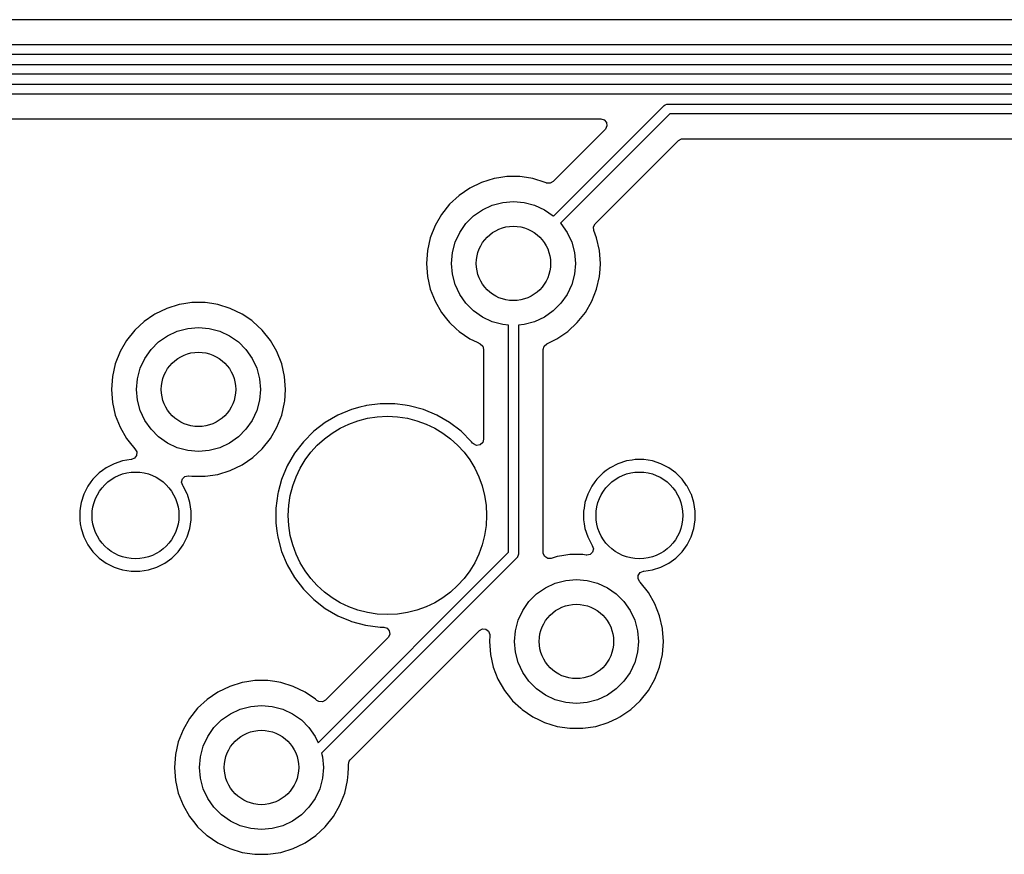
# Model space of a CAD drawing. Extents: x 98 to 223, y -135 to -41.
# Tile 18 of 22: x 157 to 177, y -81 to -64. Entities that reach past the tile are written whole.
import ezdxf

# ---------------------------------------------------------------- set-up
doc = ezdxf.new("R2010")
doc.units = 0
doc.layers.add('BLACK', color=7, linetype='CONTINUOUS')

msp = doc.modelspace()

# ---------------------------------------------------------------- linework, layer by layer
at = {"layer": 'BLACK', "linetype": 'CONTINUOUS'}
for p, q in [((179.488679, -64.143249), (151.145314, -64.143249)), ((150.886639, -64.643749), (186.901874, -64.643749)), ((186.860452, -64.843749), (150.845217, -64.843749)), ((149.436889, -65.043749), (186.676935, -65.043749)), ((186.635513, -65.243749), (149.395467, -65.243749)), ((148.92892, -65.443749), (186.511249, -65.443749)), ((186.469827, -65.643749), (148.887499, -65.643749)), ((167.497309, -68.105018), (169.72929, -65.873038)), ((169.72929, -65.873038), (169.744444, -65.860602)), ((169.744444, -65.860602), (169.780492, -65.84567)), ((169.780492, -65.84567), (169.800001, -65.843749)), ((169.800001, -65.843749), (186.345563, -65.843749)), ((169.841423, -66.043749), (167.638731, -68.24644)), ((186.304141, -66.043749), (169.841423, -66.043749)), ((148.974169, -66.144249), (168.450904, -66.144249)), ((168.450904, -66.144249), (168.517943, -66.163934)), ((168.517943, -66.163934), (168.563698, -66.216738)), ((168.573642, -66.285896), (168.544617, -66.349452)), ((168.563698, -66.216738), (168.573642, -66.285896)), ((168.538585, -66.35593), (167.487895, -67.406618)), ((168.544617, -66.349452), (168.538585, -66.35593)), ((168.334674, -68.258309), (170.012417, -66.580568)), ((170.012417, -66.580568), (170.07374, -66.547083)), ((170.07374, -66.547083), (170.100098, -66.544249)), ((170.100098, -66.544249), (186.045466, -66.544249)), ((166.046173, -67.422188), (165.809803, -67.536017)), ((166.296876, -67.344856), (166.046173, -67.422188)), ((166.296882, -67.344855), (166.296876, -67.344856)), ((166.296885, -67.344854), (166.296882, -67.344855)), ((166.394747, -67.330103), (166.296885, -67.344854)), ((166.556312, -67.30575), (166.394747, -67.330103)), ((166.556318, -67.30575), (166.556312, -67.30575)), ((166.818682, -67.30575), (166.556318, -67.30575)), ((166.818687, -67.30575), (166.818682, -67.30575)), ((166.953323, -67.326044), (166.818687, -67.30575)), ((167.078115, -67.344854), (166.953323, -67.326044)), ((167.078119, -67.344855), (167.078115, -67.344854)), ((167.078123, -67.344856), (167.078119, -67.344855)), ((167.328824, -67.422187), (167.078123, -67.344856)), ((167.346416, -67.430659), (167.328824, -67.422187)), ((167.35688, -67.435119), (167.346416, -67.430659)), ((167.426572, -67.440103), (167.35688, -67.435119)), ((167.487895, -67.406618), (167.426572, -67.440103)), ((165.59302, -67.683817), (165.400698, -67.862264)), ((165.809802, -67.536018), (165.59302, -67.683817)), ((165.809803, -67.536017), (165.809802, -67.536018)), ((165.400698, -67.862264), (165.237114, -68.067393)), ((166.0625, -67.973718), (166.259975, -67.881634)), ((166.259975, -67.881634), (166.47044, -67.82524)), ((166.47044, -67.82524), (166.6875, -67.80625)), ((166.6875, -67.80625), (166.90456, -67.82524)), ((166.90456, -67.82524), (167.115025, -67.881634)), ((167.115025, -67.881634), (167.3125, -67.973718)), ((165.237114, -68.067393), (165.105932, -68.294606)), ((165.884015, -68.098694), (166.0625, -67.973718)), ((167.3125, -67.973718), (167.490985, -68.098694)), ((165.604968, -68.43125), (165.729944, -68.252765)), ((165.729944, -68.252765), (165.884015, -68.098694)), ((167.490985, -68.098694), (167.497309, -68.105018)), ((167.638731, -68.24644), (167.645056, -68.252765)), ((167.645056, -68.252765), (167.770032, -68.43125)), ((168.30082, -68.321634), (168.333258, -68.25975)), ((168.333258, -68.25975), (168.334674, -68.258309)), ((165.105932, -68.294606), (165.010082, -68.538828)), ((165.512884, -68.628725), (165.604968, -68.43125)), ((167.770032, -68.43125), (167.862116, -68.628725)), ((168.306988, -68.391226), (168.30082, -68.321634)), ((168.36492, -68.538834), (168.306988, -68.391226)), ((165.010076, -68.538847), (164.951697, -68.794624)), ((165.010082, -68.538828), (165.010076, -68.538847)), ((165.45649, -68.83919), (165.512884, -68.628725)), ((167.862116, -68.628725), (167.91851, -68.83919)), ((168.423302, -68.79462), (168.36492, -68.538834)), ((164.951696, -68.794629), (164.932092, -69.056245)), ((164.951697, -68.794624), (164.951696, -68.794629)), ((165.4375, -69.05625), (165.45649, -68.83919)), ((167.91851, -68.83919), (167.9375, -69.05625)), ((168.423302, -68.794624), (168.423302, -68.79462)), ((168.423303, -68.794629), (168.423302, -68.794624)), ((168.442908, -69.056245), (168.423303, -68.794629)), ((164.932092, -69.056245), (164.932092, -69.056254)), ((164.932092, -69.056254), (164.951696, -69.31787)), ((165.45649, -69.27331), (165.4375, -69.05625)), ((167.9375, -69.05625), (167.91851, -69.27331)), ((168.434097, -69.173828), (168.442908, -69.056254)), ((168.442908, -69.056254), (168.442908, -69.056245)), ((165.512884, -69.483775), (165.45649, -69.27331)), ((167.91851, -69.27331), (167.862116, -69.483775)), ((168.423302, -69.31788), (168.434097, -69.173828)), ((164.951696, -69.31787), (164.951697, -69.317875)), ((164.951697, -69.317875), (165.010076, -69.573652)), ((168.36492, -69.573666), (168.423302, -69.31788)), ((165.010076, -69.573652), (165.010078, -69.573661)), ((165.010078, -69.573661), (165.01008, -69.573666)), ((165.01008, -69.573666), (165.105932, -69.817893)), ((165.604968, -69.68125), (165.512884, -69.483775)), ((167.862116, -69.483775), (167.770032, -69.68125)), ((168.269068, -69.817893), (168.36492, -69.573666)), ((160.044747, -69.870103), (159.946885, -69.884854)), ((160.206312, -69.84575), (160.044747, -69.870103)), ((160.206318, -69.84575), (160.206312, -69.84575)), ((160.468682, -69.84575), (160.206318, -69.84575)), ((160.468687, -69.84575), (160.468682, -69.84575)), ((160.603323, -69.866044), (160.468687, -69.84575)), ((160.728115, -69.884854), (160.603323, -69.866044)), ((165.105932, -69.817893), (165.237114, -70.045107)), ((165.729944, -69.859735), (165.604968, -69.68125)), ((165.884015, -70.013806), (165.729944, -69.859735)), ((167.645056, -69.859735), (167.490985, -70.013806)), ((167.770032, -69.68125), (167.645056, -69.859735)), ((168.137886, -70.045107), (168.269068, -69.817893)), ((159.459796, -70.076022), (159.434339, -70.093378)), ((159.459802, -70.076018), (159.459796, -70.076021)), ((159.459796, -70.076021), (159.459796, -70.076022)), ((159.459803, -70.076017), (159.459802, -70.076018)), ((159.696173, -69.962188), (159.459803, -70.076017)), ((159.946876, -69.884856), (159.696173, -69.962188)), ((159.946882, -69.884855), (159.946876, -69.884856)), ((159.946885, -69.884854), (159.946882, -69.884855)), ((160.728119, -69.884855), (160.728115, -69.884854)), ((160.728123, -69.884856), (160.728119, -69.884855)), ((160.978827, -69.962188), (160.728123, -69.884856)), ((161.215196, -70.076017), (160.978825, -69.962188)), ((160.978825, -69.962188), (160.978827, -69.962188)), ((161.215197, -70.076018), (161.215196, -70.076017)), ((161.2152, -70.07602), (161.215197, -70.076018)), ((161.215204, -70.076022), (161.2152, -70.07602)), ((161.409764, -70.208671), (161.215204, -70.076022)), ((165.237114, -70.045107), (165.339481, -70.173471)), ((166.0625, -70.138782), (165.884015, -70.013806)), ((167.490985, -70.013806), (167.3125, -70.138782)), ((167.974305, -70.250231), (168.137886, -70.045107)), ((159.24302, -70.223817), (159.050698, -70.402264)), ((159.434339, -70.093378), (159.24302, -70.223817)), ((161.431979, -70.223817), (161.409764, -70.208671)), ((161.624301, -70.402264), (161.431979, -70.223817)), ((165.339481, -70.173471), (165.400698, -70.250235)), ((165.400698, -70.250235), (165.531528, -70.371626)), ((166.259975, -70.230866), (166.0625, -70.138782)), ((166.47044, -70.28726), (166.259975, -70.230866)), ((167.115025, -70.230866), (166.90456, -70.28726)), ((167.3125, -70.138782), (167.115025, -70.230866)), ((167.781979, -70.428683), (167.974305, -70.250231)), ((159.050698, -70.402264), (158.887114, -70.607393)), ((159.7125, -70.513718), (159.909975, -70.421634)), ((159.909975, -70.421634), (160.12044, -70.36524)), ((160.12044, -70.36524), (160.3375, -70.34625)), ((160.3375, -70.34625), (160.55456, -70.36524)), ((160.55456, -70.36524), (160.765025, -70.421634)), ((160.765025, -70.421634), (160.9625, -70.513718)), ((161.624304, -70.402268), (161.624301, -70.402264)), ((161.624305, -70.402269), (161.624304, -70.402268)), ((161.787886, -70.607393), (161.624305, -70.402269)), ((165.531528, -70.371626), (165.593021, -70.428683)), ((165.593021, -70.428683), (165.809796, -70.576478)), ((166.5875, -70.297501), (166.47044, -70.28726)), ((166.5875, -74.87823), (166.5875, -70.297501)), ((166.90456, -70.28726), (166.7875, -70.297501)), ((166.7875, -70.297501), (166.7875, -74.919652)), ((167.565204, -70.576478), (167.781979, -70.428683)), ((158.887114, -70.607393), (158.755932, -70.834606)), ((159.379944, -70.792765), (159.534015, -70.638694)), ((159.534015, -70.638694), (159.7125, -70.513718)), ((160.9625, -70.513718), (161.140985, -70.638694)), ((161.140985, -70.638694), (161.295056, -70.792765)), ((161.919068, -70.834607), (161.787886, -70.607393)), ((165.809796, -70.576478), (165.809801, -70.57648)), ((165.809801, -70.57648), (165.809802, -70.576481)), ((165.809802, -70.576481), (165.809803, -70.576482)), ((165.809803, -70.576482), (165.953801, -70.645827)), ((165.953801, -70.645827), (166.016801, -70.676166)), ((167.358198, -70.676166), (167.565204, -70.576478)), ((158.755932, -70.834606), (158.660082, -71.078828)), ((159.254968, -70.97125), (159.379944, -70.792765)), ((161.295056, -70.792765), (161.420032, -70.97125)), ((162.01492, -71.078834), (161.919068, -70.834607)), ((166.016801, -70.676166), (166.068661, -70.722988)), ((166.068661, -70.722988), (166.087, -70.787886)), ((166.087, -70.787886), (166.087, -72.601711)), ((167.288, -70.787886), (167.307685, -70.720847)), ((167.288, -74.882864), (167.288, -70.787886)), ((167.307685, -70.720847), (167.358198, -70.676166)), ((159.162884, -71.168725), (159.254968, -70.97125)), ((161.420032, -70.97125), (161.512116, -71.168725)), ((158.660076, -71.078847), (158.601697, -71.334624)), ((158.660082, -71.078828), (158.660076, -71.078847)), ((159.10649, -71.37919), (159.162884, -71.168725)), ((161.512116, -71.168725), (161.56851, -71.37919)), ((162.073302, -71.33462), (162.01492, -71.078834)), ((158.601696, -71.334629), (158.582092, -71.596245)), ((158.601697, -71.334624), (158.601696, -71.334629)), ((159.0875, -71.59625), (159.10649, -71.37919)), ((161.56851, -71.37919), (161.5875, -71.59625)), ((162.073302, -71.334624), (162.073302, -71.33462)), ((162.073303, -71.334629), (162.073302, -71.334624)), ((162.092908, -71.596245), (162.073303, -71.334629)), ((158.582092, -71.596245), (158.582092, -71.596254)), ((158.582092, -71.596254), (158.601696, -71.85787)), ((159.10649, -71.81331), (159.0875, -71.59625)), ((161.5875, -71.59625), (161.56851, -71.81331)), ((162.074947, -71.835931), (162.092908, -71.596254)), ((162.092908, -71.596254), (162.092908, -71.596245)), ((158.601696, -71.85787), (158.601697, -71.857875)), ((158.601697, -71.857875), (158.660076, -72.113652)), ((159.162884, -72.023775), (159.10649, -71.81331)), ((161.56851, -71.81331), (161.512116, -72.023775)), ((162.01492, -72.113666), (162.073302, -71.85788)), ((162.073302, -71.85788), (162.074947, -71.835931)), ((159.254968, -72.22125), (159.162884, -72.023775)), ((161.512116, -72.023775), (161.420032, -72.22125)), ((163.422538, -72.000614), (163.149999, -72.113504)), ((163.422548, -72.000611), (163.422538, -72.000614)), ((163.593067, -71.954921), (163.422548, -72.000611)), ((163.707507, -71.924257), (163.593067, -71.954921)), ((163.721585, -71.922403), (163.707507, -71.924257)), ((163.999986, -71.88575), (163.721585, -71.922403)), ((163.999994, -71.88575), (163.999986, -71.88575)), ((164.295006, -71.88575), (163.999994, -71.88575)), ((164.295013, -71.88575), (164.295006, -71.88575)), ((164.507716, -71.913754), (164.295013, -71.88575)), ((164.587493, -71.924257), (164.507716, -71.913754)), ((164.872452, -72.000611), (164.587493, -71.924257)), ((164.872454, -72.000612), (164.872452, -72.000611)), ((164.872461, -72.000614), (164.872454, -72.000612)), ((165.145, -72.113504), (164.872461, -72.000614)), ((158.660076, -72.113652), (158.660078, -72.113661)), ((158.660078, -72.113661), (158.66008, -72.113666)), ((158.66008, -72.113666), (158.755932, -72.357893)), ((159.379944, -72.399735), (159.254968, -72.22125)), ((161.420032, -72.22125), (161.295056, -72.399735)), ((161.919068, -72.357893), (162.01492, -72.113666)), ((163.149989, -72.113508), (162.894506, -72.261011)), ((163.149999, -72.113504), (163.149989, -72.113508)), ((165.14501, -72.113508), (165.145, -72.113504)), ((165.400493, -72.261011), (165.14501, -72.113508)), ((158.755932, -72.357893), (158.887114, -72.585107)), ((159.534015, -72.553806), (159.379944, -72.399735)), ((161.295056, -72.399735), (161.140985, -72.553806)), ((161.787886, -72.585107), (161.919068, -72.357893)), ((162.660452, -72.440608), (162.451858, -72.649202)), ((162.660459, -72.440602), (162.660452, -72.440608)), ((162.894506, -72.261011), (162.660459, -72.440602)), ((165.63454, -72.440602), (165.400493, -72.261011)), ((165.634547, -72.440608), (165.63454, -72.440602)), ((165.843144, -72.649205), (165.634547, -72.440608)), ((158.887114, -72.585107), (158.938233, -72.649208)), ((158.938233, -72.649208), (159.050697, -72.790234)), ((159.7125, -72.678782), (159.534015, -72.553806)), ((161.140985, -72.553806), (160.9625, -72.678782)), ((161.624305, -72.790231), (161.787886, -72.585107)), ((162.451852, -72.649209), (162.272261, -72.883256)), ((162.451858, -72.649202), (162.451852, -72.649209)), ((165.864625, -72.677199), (165.843144, -72.649205)), ((166.087, -72.601711), (166.067315, -72.66875)), ((159.050697, -72.790234), (159.056877, -72.795967)), ((159.056877, -72.795967), (159.092633, -72.855994)), ((159.909975, -72.770866), (159.7125, -72.678782)), ((160.12044, -72.82726), (159.909975, -72.770866)), ((160.3375, -72.84625), (160.12044, -72.82726)), ((160.55456, -72.82726), (160.3375, -72.84625)), ((160.765025, -72.770866), (160.55456, -72.82726)), ((160.9625, -72.678782), (160.765025, -72.770866)), ((161.431979, -72.968683), (161.624305, -72.790231)), ((165.881797, -72.695424), (165.864625, -72.677199)), ((165.945353, -72.724449), (165.881797, -72.695424)), ((166.014511, -72.714505), (165.945353, -72.724449)), ((166.067315, -72.66875), (166.014511, -72.714505)), ((158.803943, -73.038464), (158.63546, -73.093206)), ((158.978928, -73.010748), (158.803943, -73.038464)), ((158.982288, -73.010484), (158.978928, -73.010748)), ((158.986006, -73.010134), (158.982288, -73.010484)), ((159.050511, -72.983285), (158.986006, -73.010134)), ((159.09026, -72.925824), (159.050511, -72.983285)), ((159.092633, -72.855994), (159.09026, -72.925824)), ((161.215204, -73.116478), (161.431979, -72.968683)), ((162.272261, -72.883256), (162.124758, -73.138739)), ((168.963943, -73.038464), (168.79546, -73.093206)), ((169.080595, -73.019988), (168.963943, -73.038464)), ((169.138921, -73.01075), (169.080595, -73.019988)), ((169.316079, -73.01075), (169.138921, -73.01075)), ((169.403567, -73.024607), (169.316079, -73.01075)), ((169.491056, -73.038464), (169.403567, -73.024607)), ((169.659539, -73.093206), (169.491056, -73.038464)), ((158.399604, -73.230311), (158.334286, -73.277767)), ((158.477609, -73.173636), (158.399604, -73.230311)), ((158.635457, -73.093207), (158.477609, -73.173636)), ((158.63546, -73.093206), (158.635457, -73.093207)), ((160.728115, -73.307646), (160.978823, -73.230313)), ((160.978823, -73.230313), (161.215204, -73.116478)), ((162.124754, -73.138749), (162.011864, -73.411288)), ((162.124758, -73.138739), (162.124754, -73.138749)), ((168.559604, -73.230311), (168.494286, -73.277767)), ((168.637609, -73.173636), (168.559604, -73.230311)), ((168.795457, -73.093207), (168.637609, -73.173636)), ((168.79546, -73.093206), (168.795457, -73.093207)), ((169.659542, -73.093207), (169.659539, -73.093206)), ((169.808558, -73.169136), (169.659542, -73.093207)), ((169.81739, -73.173636), (169.808558, -73.169136)), ((169.960714, -73.277767), (169.81739, -73.173636)), ((158.209017, -73.403036), (158.167574, -73.460078)), ((158.209019, -73.403034), (158.209017, -73.403036)), ((158.334283, -73.277769), (158.209019, -73.403033)), ((158.209019, -73.403033), (158.209019, -73.403034)), ((158.334284, -73.277769), (158.334283, -73.277769)), ((158.334286, -73.277767), (158.334284, -73.277769)), ((159.996222, -73.466222), (160.012048, -73.398168)), ((160.012048, -73.398168), (160.062154, -73.349473)), ((160.062154, -73.349473), (160.130632, -73.335598)), ((160.130632, -73.335598), (160.138492, -73.336526)), ((160.138492, -73.336526), (160.206318, -73.34675)), ((160.206318, -73.34675), (160.468682, -73.34675)), ((160.468682, -73.34675), (160.728115, -73.307646)), ((162.011861, -73.411298), (161.944084, -73.664249)), ((162.011864, -73.411288), (162.011861, -73.411298)), ((168.369017, -73.403036), (168.327574, -73.460078)), ((168.369019, -73.403034), (168.369017, -73.403036)), ((168.494283, -73.277769), (168.369019, -73.403033)), ((168.369019, -73.403033), (168.369019, -73.403034)), ((168.494284, -73.277769), (168.494283, -73.277769)), ((168.494286, -73.277767), (168.494284, -73.277769)), ((170.085983, -73.403036), (169.960714, -73.277767)), ((170.179701, -73.532028), (170.085983, -73.403036)), ((158.104886, -73.546359), (158.024457, -73.704207)), ((158.167574, -73.460078), (158.104886, -73.546359)), ((160.019702, -73.532028), (159.996222, -73.466222)), ((160.029029, -73.544867), (160.019702, -73.532028)), ((160.030114, -73.54636), (160.029029, -73.544867)), ((160.08269, -73.649545), (160.030114, -73.54636)), ((168.264886, -73.546359), (168.184457, -73.704207)), ((168.327574, -73.460078), (168.264886, -73.546359)), ((170.190113, -73.546359), (170.179701, -73.532028)), ((170.270542, -73.704207), (170.190113, -73.546359)), ((158.024456, -73.70421), (157.969714, -73.872693)), ((158.024457, -73.704207), (158.024456, -73.70421)), ((160.110542, -73.704207), (160.08269, -73.649545)), ((160.110543, -73.70421), (160.110542, -73.704207)), ((160.114334, -73.715879), (160.110543, -73.70421)), ((160.165286, -73.872695), (160.114334, -73.715879)), ((161.935506, -73.696265), (161.897, -73.988736)), ((161.935508, -73.696254), (161.935506, -73.696265)), ((161.944084, -73.664249), (161.935508, -73.696254)), ((168.184456, -73.70421), (168.129714, -73.872693)), ((168.184457, -73.704207), (168.184456, -73.70421)), ((170.270543, -73.70421), (170.270542, -73.704207)), ((170.274334, -73.715879), (170.270543, -73.70421)), ((170.325286, -73.872695), (170.274334, -73.715879)), ((157.951333, -73.988744), (157.942, -74.047671)), ((157.969714, -73.872693), (157.951333, -73.988744)), ((160.193, -74.047671), (160.165286, -73.872695)), ((161.897, -73.988736), (161.897, -74.283763)), ((168.111333, -73.988744), (168.102, -74.047671)), ((168.129714, -73.872693), (168.111333, -73.988744)), ((170.353, -74.047671), (170.325286, -73.872695)), ((157.942, -74.047671), (157.942, -74.224829)), ((157.942, -74.224829), (157.954778, -74.305506)), ((160.165286, -74.399805), (160.193, -74.224829)), ((160.193, -74.224829), (160.193, -74.047671)), ((168.102, -74.047671), (168.102, -74.224829)), ((168.102, -74.224829), (168.114778, -74.305506)), ((170.325286, -74.399805), (170.353, -74.224829)), ((170.353, -74.224829), (170.353, -74.047671)), ((157.954778, -74.305506), (157.969714, -74.399806)), ((157.969714, -74.399806), (158.024456, -74.568289)), ((160.110542, -74.568292), (160.165286, -74.399805)), ((161.897, -74.283763), (161.91938, -74.453749)), ((168.114778, -74.305506), (168.129714, -74.399806)), ((168.129714, -74.399806), (168.184456, -74.568289)), ((170.270542, -74.568292), (170.325286, -74.399805)), ((158.024456, -74.568289), (158.024457, -74.568292)), ((158.024457, -74.568292), (158.099398, -74.71537)), ((160.030114, -74.72614), (160.110542, -74.568292)), ((161.91938, -74.453749), (161.935507, -74.576243)), ((161.935507, -74.576243), (162.011861, -74.861201)), ((168.184456, -74.568289), (168.184457, -74.568292)), ((168.184457, -74.568292), (168.264887, -74.726142)), ((170.190114, -74.72614), (170.270542, -74.568292)), ((158.099398, -74.71537), (158.104886, -74.72614)), ((158.104886, -74.72614), (158.209017, -74.869464)), ((159.925983, -74.869464), (160.030114, -74.72614)), ((168.264887, -74.726142), (168.275298, -74.740472)), ((168.275298, -74.740472), (168.298777, -74.806279)), ((168.298777, -74.806279), (168.282951, -74.874332)), ((170.085983, -74.869464), (170.190114, -74.72614)), ((158.209017, -74.869464), (158.334286, -74.994733)), ((158.334286, -74.994733), (158.47761, -75.098864)), ((159.65739, -75.098864), (159.800714, -74.994733)), ((159.800714, -74.994733), (159.925983, -74.869464)), ((162.011861, -74.861201), (162.011864, -74.861211)), ((162.011864, -74.861211), (162.124754, -75.13375)), ((162.748689, -78.71704), (166.5875, -74.87823)), ((166.758211, -74.990363), (162.819675, -78.928898)), ((166.770647, -74.975209), (166.758211, -74.990363)), ((166.772324, -74.971161), (166.770647, -74.975209)), ((166.785579, -74.939161), (166.772324, -74.971161)), ((166.7875, -74.919652), (166.785579, -74.939161)), ((167.289513, -74.902178), (167.288, -74.882864)), ((167.3194, -74.965334), (167.289513, -74.902178)), ((167.378686, -75.002305), (167.3194, -74.965334)), ((167.448549, -75.001355), (167.378686, -75.002305)), ((167.566872, -74.964857), (167.448549, -75.001355)), ((167.566882, -74.964855), (167.566872, -74.964857)), ((167.566885, -74.964854), (167.566882, -74.964855)), ((167.664747, -74.950103), (167.566885, -74.964854)), ((167.826312, -74.92575), (167.664747, -74.950103)), ((167.826318, -74.92575), (167.826312, -74.92575)), ((168.088682, -74.92575), (167.826318, -74.92575)), ((168.088689, -74.92575), (168.088682, -74.92575)), ((168.156498, -74.935971), (168.088689, -74.92575)), ((168.164366, -74.936901), (168.156498, -74.935971)), ((168.232844, -74.923026), (168.164366, -74.936901)), ((168.282951, -74.874332), (168.232844, -74.923026)), ((169.81739, -75.098864), (169.960714, -74.994733)), ((169.960714, -74.994733), (170.085983, -74.869464)), ((158.47761, -75.098864), (158.546077, -75.13375)), ((158.546077, -75.13375), (158.635457, -75.179292)), ((158.635457, -75.179292), (158.63546, -75.179293)), ((158.63546, -75.179293), (158.719701, -75.206664)), ((158.719701, -75.206664), (158.803945, -75.234036)), ((158.803945, -75.234036), (158.978921, -75.26175)), ((159.156079, -75.26175), (159.331055, -75.234036)), ((159.331055, -75.234036), (159.499542, -75.179292)), ((159.499542, -75.179292), (159.65739, -75.098864)), ((162.124754, -75.13375), (162.124758, -75.13376)), ((162.124758, -75.13376), (162.272261, -75.389243)), ((169.316079, -75.26175), (169.491055, -75.234036)), ((169.491055, -75.234036), (169.659542, -75.179292)), ((169.659542, -75.179292), (169.81739, -75.098864)), ((158.978921, -75.26175), (158.978922, -75.26175)), ((158.978922, -75.26175), (159.156078, -75.26175)), ((159.156078, -75.26175), (159.156079, -75.26175)), ((162.272261, -75.389243), (162.451852, -75.62329)), ((167.74044, -75.44524), (167.9575, -75.42625)), ((167.9575, -75.42625), (168.17456, -75.44524)), ((169.202366, -75.416504), (169.204739, -75.346675)), ((169.238122, -75.476531), (169.202366, -75.416504)), ((169.204739, -75.346675), (169.244488, -75.289214)), ((169.244488, -75.289214), (169.308993, -75.262365)), ((169.308993, -75.262365), (169.312727, -75.262014)), ((169.312727, -75.262014), (169.316076, -75.26175)), ((169.316076, -75.26175), (169.316079, -75.26175)), ((162.451852, -75.62329), (162.451858, -75.623297)), ((162.451858, -75.623297), (162.660452, -75.831891)), ((167.154015, -75.718694), (167.3325, -75.593718)), ((167.3325, -75.593718), (167.529975, -75.501634)), ((167.529975, -75.501634), (167.74044, -75.44524)), ((168.17456, -75.44524), (168.385025, -75.501634)), ((168.385025, -75.501634), (168.5825, -75.593718)), ((168.5825, -75.593718), (168.760985, -75.718694)), ((169.244298, -75.482261), (169.238122, -75.476531)), ((169.244299, -75.482262), (169.244298, -75.482261)), ((169.244303, -75.482267), (169.244299, -75.482262)), ((169.244305, -75.482269), (169.244303, -75.482267)), ((169.407886, -75.687393), (169.244305, -75.482269)), ((162.660452, -75.831891), (162.660459, -75.831897)), ((162.660459, -75.831897), (162.894506, -76.011488)), ((166.999944, -75.872765), (167.154015, -75.718694)), ((168.760985, -75.718694), (168.915056, -75.872765)), ((169.539068, -75.914607), (169.407886, -75.687393)), ((162.894506, -76.011488), (163.149989, -76.158991)), ((166.874968, -76.05125), (166.999944, -75.872765)), ((168.915056, -75.872765), (169.040032, -76.05125)), ((169.63492, -76.158834), (169.539068, -75.914607)), ((163.149989, -76.158991), (163.14999, -76.158991)), ((163.14999, -76.158991), (163.149993, -76.158993)), ((163.149993, -76.158993), (163.360796, -76.24631)), ((166.782884, -76.248725), (166.874968, -76.05125)), ((169.040032, -76.05125), (169.132116, -76.248725)), ((169.693302, -76.41462), (169.63492, -76.158834)), ((163.360796, -76.24631), (163.379222, -76.253943)), ((163.379222, -76.253943), (163.422548, -76.271889)), ((163.422548, -76.271889), (163.707507, -76.348243)), ((163.707507, -76.348243), (163.999994, -76.38675)), ((163.999994, -76.38675), (164.000001, -76.38675)), ((164.000001, -76.38675), (164.071804, -76.38675)), ((164.071804, -76.38675), (164.138843, -76.406435)), ((164.138843, -76.406435), (164.184598, -76.459239)), ((165.999968, -76.456417), (166.061289, -76.422934)), ((166.061289, -76.422934), (166.130981, -76.427918)), ((166.130981, -76.427918), (166.186914, -76.46979)), ((166.72649, -76.45919), (166.782884, -76.248725)), ((169.132116, -76.248725), (169.18851, -76.45919)), ((169.693302, -76.414624), (169.693302, -76.41462)), ((169.693303, -76.414629), (169.693302, -76.414624)), ((169.694374, -76.428921), (169.693303, -76.414629)), ((164.159485, -76.598431), (162.896469, -77.861446)), ((163.394568, -79.061817), (165.999968, -76.456417)), ((164.165517, -76.591953), (164.159485, -76.598431)), ((164.194542, -76.528397), (164.165517, -76.591953)), ((164.184598, -76.459239), (164.194542, -76.528397)), ((166.186914, -76.46979), (166.211331, -76.535254)), ((166.2113, -76.553366), (166.202092, -76.676245)), ((166.211331, -76.535254), (166.2113, -76.553366)), ((166.7075, -76.67625), (166.72649, -76.45919)), ((169.18851, -76.45919), (169.2075, -76.67625)), ((169.712908, -76.676245), (169.694374, -76.428921)), ((166.202092, -76.676245), (166.202092, -76.676254)), ((166.202092, -76.676254), (166.221696, -76.93787)), ((166.72649, -76.89331), (166.7075, -76.67625)), ((169.2075, -76.67625), (169.18851, -76.89331)), ((169.693303, -76.93787), (169.712908, -76.676254)), ((169.712908, -76.676254), (169.712908, -76.676245)), ((166.221696, -76.93787), (166.221697, -76.937875)), ((166.221697, -76.937875), (166.280076, -77.193652)), ((166.782884, -77.103775), (166.72649, -76.89331)), ((169.18851, -76.89331), (169.132116, -77.103775)), ((169.63492, -77.193666), (169.693302, -76.93788)), ((169.693302, -76.93788), (169.693303, -76.93787)), ((166.280076, -77.193652), (166.280078, -77.193661)), ((166.280078, -77.193661), (166.28008, -77.193666)), ((166.28008, -77.193666), (166.375932, -77.437893)), ((166.874968, -77.30125), (166.782884, -77.103775)), ((169.132116, -77.103775), (169.040032, -77.30125)), ((169.539068, -77.437893), (169.63492, -77.193666)), ((166.999944, -77.479735), (166.874968, -77.30125)), ((169.040032, -77.30125), (168.915056, -77.479735)), ((160.966173, -77.582188), (160.729803, -77.696017)), ((161.216876, -77.504856), (160.966173, -77.582188)), ((161.216882, -77.504855), (161.216876, -77.504856)), ((161.216885, -77.504854), (161.216882, -77.504855)), ((161.314747, -77.490103), (161.216885, -77.504854)), ((161.476312, -77.46575), (161.314747, -77.490103)), ((161.476318, -77.46575), (161.476312, -77.46575)), ((161.738682, -77.46575), (161.476318, -77.46575)), ((161.738687, -77.46575), (161.738682, -77.46575)), ((161.873323, -77.486044), (161.738687, -77.46575)), ((161.998115, -77.504854), (161.873323, -77.486044)), ((161.998119, -77.504855), (161.998115, -77.504854)), ((161.998123, -77.504856), (161.998119, -77.504855)), ((162.248827, -77.582188), (161.998123, -77.504856)), ((162.485196, -77.696017), (162.248825, -77.582188)), ((162.248825, -77.582188), (162.248827, -77.582188)), ((166.375932, -77.437893), (166.507114, -77.665107)), ((167.154015, -77.633806), (166.999944, -77.479735)), ((168.915056, -77.479735), (168.760985, -77.633806)), ((169.407886, -77.665107), (169.539068, -77.437893)), ((160.729802, -77.696018), (160.51302, -77.843817)), ((160.729803, -77.696017), (160.729802, -77.696018)), ((162.485197, -77.696018), (162.485196, -77.696017)), ((162.4852, -77.69602), (162.485197, -77.696018)), ((162.485204, -77.696022), (162.4852, -77.69602)), ((162.697341, -77.840655), (162.485204, -77.696022)), ((166.507114, -77.665107), (166.630323, -77.819606)), ((167.3325, -77.758782), (167.154015, -77.633806)), ((167.529975, -77.850866), (167.3325, -77.758782)), ((168.5825, -77.758782), (168.385025, -77.850866)), ((168.760985, -77.633806), (168.5825, -77.758782)), ((169.244305, -77.870231), (169.407886, -77.665107)), ((160.51302, -77.843817), (160.320698, -78.022264)), ((161.179975, -78.041634), (161.39044, -77.98524)), ((161.39044, -77.98524), (161.6075, -77.96625)), ((161.6075, -77.96625), (161.82456, -77.98524)), ((161.82456, -77.98524), (162.035025, -78.041634)), ((162.701983, -77.84382), (162.697341, -77.840655)), ((162.724446, -77.864663), (162.701983, -77.84382)), ((162.765454, -77.889947), (162.724446, -77.864663)), ((162.835146, -77.894931), (162.765454, -77.889947)), ((162.896469, -77.861446), (162.835146, -77.894931)), ((166.630323, -77.819606), (166.670698, -77.870235)), ((166.670698, -77.870235), (166.834548, -78.022264)), ((167.74044, -77.90726), (167.529975, -77.850866)), ((167.9575, -77.92625), (167.74044, -77.90726)), ((168.17456, -77.90726), (167.9575, -77.92625)), ((168.385025, -77.850866), (168.17456, -77.90726)), ((169.051979, -78.048683), (169.244305, -77.870231)), ((160.320698, -78.022264), (160.157114, -78.227393)), ((160.804015, -78.258694), (160.9825, -78.133718)), ((160.9825, -78.133718), (161.179975, -78.041634)), ((162.035025, -78.041634), (162.2325, -78.133718)), ((162.2325, -78.133718), (162.410985, -78.258694)), ((166.834548, -78.022264), (166.863021, -78.048683)), ((166.863021, -78.048683), (167.079796, -78.196478)), ((167.079796, -78.196478), (167.079801, -78.19648)), ((167.079801, -78.19648), (167.079802, -78.196481)), ((167.079802, -78.196481), (167.079803, -78.196482)), ((167.079803, -78.196482), (167.205343, -78.256938)), ((168.785611, -78.22036), (168.835196, -78.196482)), ((168.835196, -78.196481), (168.835204, -78.196478)), ((168.835196, -78.196482), (168.835196, -78.196481)), ((168.835204, -78.196478), (169.051979, -78.048683)), ((160.157114, -78.227393), (160.025932, -78.454606)), ((160.524968, -78.59125), (160.649944, -78.412765)), ((160.649944, -78.412765), (160.804015, -78.258694)), ((162.410985, -78.258694), (162.565056, -78.412765)), ((162.565056, -78.412765), (162.690032, -78.59125)), ((167.205343, -78.256938), (167.316173, -78.310311)), ((167.316173, -78.310311), (167.316174, -78.310311)), ((167.316174, -78.310311), (167.316177, -78.310313)), ((167.316177, -78.310313), (167.566885, -78.387646)), ((167.566885, -78.387646), (167.826318, -78.42675)), ((168.088682, -78.42675), (168.348115, -78.387646)), ((168.348115, -78.387646), (168.598823, -78.310313)), ((168.598823, -78.310313), (168.785611, -78.22036)), ((160.025932, -78.454606), (159.930082, -78.698828)), ((160.432884, -78.788725), (160.524968, -78.59125)), ((162.690032, -78.59125), (162.748689, -78.71704)), ((167.826318, -78.42675), (168.088682, -78.42675)), ((159.930076, -78.698847), (159.871697, -78.954624)), ((159.930082, -78.698828), (159.930076, -78.698847)), ((160.37649, -78.99919), (160.432884, -78.788725)), ((159.871696, -78.954629), (159.852092, -79.216245)), ((159.871697, -78.954624), (159.871696, -78.954629)), ((160.3575, -79.21625), (160.37649, -78.99919)), ((162.819675, -78.928898), (162.83851, -78.99919)), ((162.83851, -78.99919), (162.8575, -79.21625)), ((163.358599, -79.15876), (163.373217, -79.09044)), ((163.362623, -79.212455), (163.358599, -79.15876)), ((163.373217, -79.09044), (163.394568, -79.061817)), ((159.852092, -79.216245), (159.852092, -79.216254)), ((159.852092, -79.216254), (159.871696, -79.47787)), ((160.37649, -79.43331), (160.3575, -79.21625)), ((162.8575, -79.21625), (162.83851, -79.43331)), ((163.343302, -79.47788), (163.353418, -79.342893)), ((163.353418, -79.342893), (163.362908, -79.216254)), ((163.362908, -79.216249), (163.362623, -79.212455)), ((163.362908, -79.216254), (163.362908, -79.216249)), ((159.871696, -79.47787), (159.871697, -79.477875)), ((159.871697, -79.477875), (159.930076, -79.733652)), ((160.432884, -79.643775), (160.37649, -79.43331)), ((162.83851, -79.43331), (162.782116, -79.643775)), ((163.28492, -79.733666), (163.343302, -79.47788)), ((159.930076, -79.733652), (159.930078, -79.733661)), ((159.930078, -79.733661), (159.93008, -79.733666)), ((159.93008, -79.733666), (160.025932, -79.977893)), ((160.524968, -79.84125), (160.432884, -79.643775)), ((162.782116, -79.643775), (162.690032, -79.84125)), ((163.189068, -79.977893), (163.28492, -79.733666)), ((160.025932, -79.977893), (160.157114, -80.205107)), ((160.649944, -80.019735), (160.524968, -79.84125)), ((162.690032, -79.84125), (162.565056, -80.019735)), ((163.057886, -80.205107), (163.189068, -79.977893)), ((160.804015, -80.173806), (160.649944, -80.019735)), ((160.9825, -80.298782), (160.804015, -80.173806)), ((162.410985, -80.173806), (162.2325, -80.298782)), ((162.565056, -80.019735), (162.410985, -80.173806)), ((160.157114, -80.205107), (160.262096, -80.33675)), ((160.262096, -80.33675), (160.320698, -80.410235)), ((161.179975, -80.390866), (160.9825, -80.298782)), ((161.39044, -80.44726), (161.179975, -80.390866)), ((162.035025, -80.390866), (161.82456, -80.44726)), ((162.2325, -80.298782), (162.035025, -80.390866)), ((162.894305, -80.410231), (163.057886, -80.205107)), ((160.320698, -80.410235), (160.501214, -80.577728)), ((160.501214, -80.577728), (160.513021, -80.588683)), ((160.513021, -80.588683), (160.729796, -80.736478)), ((161.6075, -80.46625), (161.39044, -80.44726)), ((161.82456, -80.44726), (161.6075, -80.46625)), ((162.485204, -80.736478), (162.701979, -80.588683)), ((162.701979, -80.588683), (162.894305, -80.410231)), ((160.729796, -80.736478), (160.729801, -80.73648)), ((160.729801, -80.73648), (160.729802, -80.736481)), ((160.729802, -80.736481), (160.729803, -80.736482)), ((160.729803, -80.736482), (160.855343, -80.796938)), ((162.248823, -80.850313), (162.458456, -80.749359)), ((162.458456, -80.749359), (162.485196, -80.736482)), ((162.485196, -80.736481), (162.485204, -80.736478)), ((162.485196, -80.736482), (162.485196, -80.736481)), ((160.855343, -80.796938), (160.966173, -80.850311)), ((160.966173, -80.850311), (160.966174, -80.850311)), ((160.966174, -80.850311), (160.966177, -80.850313)), ((160.966177, -80.850313), (161.216885, -80.927646)), ((161.216885, -80.927646), (161.476318, -80.96675)), ((161.476318, -80.96675), (161.738682, -80.96675)), ((161.738682, -80.96675), (161.998115, -80.927646)), ((161.998115, -80.927646), (162.248823, -80.850313))]:
    msp.add_line(p, q, dxfattribs=at)
at = {"layer": 'BLACK'}
for centre, radius in [((166.6875, -69.05625), 0.75), ((160.3375, -71.59625), 0.75), ((164.1475, -74.13625), 2), ((159.0675, -74.13625), 0.875), ((169.2275, -74.13625), 0.875), ((167.9575, -76.67625), 0.75), ((161.6075, -79.21625), 0.75)]:
    msp.add_circle(centre, radius, dxfattribs=at)

doc.saveas('drawing.dxf')
